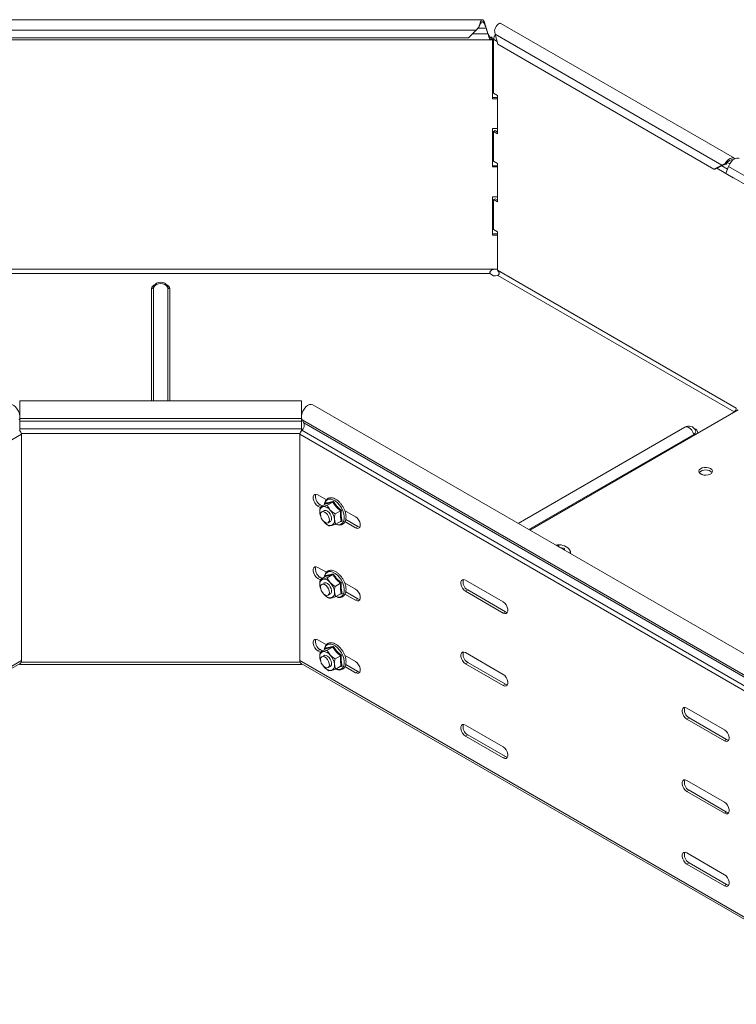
# Model space of a CAD drawing. Header units: millimetres. Extents: x -1726 to 4130, y -1450 to -192.
# Tile 14 of 20: x 2446 to 2790, y -1263 to -792. Entities that reach past the tile are written whole.
import ezdxf

# ---------------------------------------------------------------- set-up
doc = ezdxf.new("R2010")
doc.units = ezdxf.units.MM

msp = doc.modelspace()

# ---------------------------------------------------------------- linework, layer by layer
at = {"color": 7, "linetype": 'Continuous', "lineweight": 15}
for p, q in [((2668, -791.75), (2359.65, -791.75)), ((2661.27, -800.49), (2664.97, -796.81)), ((2664.97, -796.81), (2666.27, -795.36)), ((2665.48, -796.24), (2665.55, -796.19)), ((2665.54, -796.19), (2666.27, -795.56)), ((2666.27, -795.56), (2666.27, -795.36)), ((2669.82, -795.69), (2669.82, -795.81)), ((2669.82, -795.69), (2670.67, -798.37)), ((2669.82, -795.81), (2670.67, -798.49)), ((2673.8, -796.8), (2674.09, -798.64)), ((2788.76, -858.12), (2676.86, -793.52)), ((2355.7, -801.38), (2671.95, -801.38)), ((2661.27, -800.49), (2366.38, -800.49)), ((2670.67, -798.37), (2670.67, -798.49)), ((2672.42, -800.11), (2671.53, -800.11)), ((2672.27, -800.23), (2672.27, -801.17)), ((2672.81, -800.87), (2672.81, -801.45)), ((2672.81, -801.45), (2672.81, -829.58)), ((2673.5, -800.72), (2673.34, -800.81)), ((2673.34, -800.81), (2673.34, -826.9)), ((2673.51, -800.91), (2673.34, -800.81)), ((2673.77, -801.44), (2675.11, -802.22)), ((2674.09, -798.64), (2675.48, -803.52)), ((2674.15, -798.97), (2674.18, -798.93)), ((2778.93, -863.25), (2675.48, -803.52)), ((2672.81, -829), (2675.25, -829)), ((2672.81, -829.58), (2675.25, -829.58)), ((2675.25, -828), (2673.34, -826.9)), ((2675.25, -846.38), (2675.25, -828)), ((2675.25, -843.87), (2672.81, -843.87)), ((2672.81, -843.87), (2672.81, -862.24)), ((2674.05, -844.86), (2673.34, -845.27)), ((2673.34, -845.27), (2673.34, -859.56)), ((2673.34, -845.27), (2675.25, -846.38)), ((2674.05, -844.86), (2675.25, -845.56)), ((2672.81, -861.67), (2675.25, -861.67)), ((2672.81, -862.24), (2675.25, -862.24)), ((2675.25, -860.66), (2673.34, -859.56)), ((2675.25, -879.04), (2675.25, -860.66)), ((2778.93, -863.25), (2782.78, -861.38)), ((2779.55, -863.27), (2783.4, -861.4)), ((2780.27, -862.92), (2788.2, -867.5)), ((2782.78, -861.38), (2784.32, -860.6)), ((2783.4, -861.4), (2782.78, -861.38)), ((2783.4, -861.4), (2784.81, -860.92)), ((2784.81, -860.92), (2784.32, -860.6)), ((2785.97, -862), (2784.74, -865.37)), ((2779.55, -863.27), (2778.93, -863.25)), ((2784.74, -865.37), (3067.58, -1028.65)), ((2675.25, -876.53), (2672.81, -876.53)), ((2672.81, -876.53), (2672.81, -894.9)), ((2674.05, -877.53), (2673.34, -877.93)), ((2673.34, -877.93), (2673.34, -892.22)), ((2673.34, -877.93), (2675.25, -879.04)), ((2674.05, -877.53), (2675.25, -878.22)), ((2672.81, -894.33), (2675.25, -894.33)), ((2672.81, -894.9), (2675.25, -894.9)), ((2675.25, -893.33), (2673.34, -892.22)), ((2675.25, -911.7), (2675.25, -893.33)), ((2674.31, -911.24), (2675.25, -911.24)), ((2581.32, -974.24), (2446.32, -974.24)), ((2581.32, -981.03), (2581.32, -974.24)), ((2869.51, -1139.46), (2586.67, -976.18)), ((2690.76, -1036.27), (2790.54, -978.67)), ((2788.63, -979.6), (2787.46, -980.28)), ((2787.46, -980.28), (2787.46, -980.45)), ((2446.32, -982.7), (2446.32, -982.76)), ((2446.32, -982.76), (2446.32, -983.97)), ((2446.32, -983.97), (2446.32, -987.76)), ((2581.32, -982.76), (2581.32, -982.7)), ((2581.32, -983.97), (2581.32, -982.76)), ((2581.32, -987.76), (2581.32, -983.97)), ((2581.61, -983.43), (2582.51, -984.85)), ((2447.11, -1098.68), (2447.11, -990.33)), ((2580.53, -990.33), (2580.53, -1098.68)), ((2581.32, -988.51), (2581.32, -987.76)), ((2765.02, -986.85), (2685.09, -1032.99)), ((2593.23, -1021.7), (2589.19, -1019.37)), ((2593.02, -1023.52), (2593.02, -1023.23)), ((2596.29, -1022.83), (2593.69, -1024.33)), ((2589.19, -1024.68), (2590.3, -1025.31)), ((2590.25, -1024.07), (2591.19, -1024.61)), ((2592.95, -1023.59), (2590.34, -1025.1)), ((2592.11, -1026.88), (2591.05, -1027.49)), ((2592.4, -1026.76), (2592.11, -1026.88)), ((2592.4, -1023.78), (2592.38, -1023.92)), ((2599.99, -1026.96), (2597.38, -1028.46)), ((2607.23, -1029.78), (2601.99, -1026.75)), ((2590.28, -1028.91), (2590.31, -1029.01)), ((2592.12, -1032.31), (2591.84, -1031.98)), ((2594.05, -1032.68), (2595.11, -1032.07)), ((2600.34, -1031.86), (2597.74, -1033.36)), ((2602.15, -1032.15), (2607.23, -1035.09)), ((2602.51, -1031.14), (2608.29, -1034.47)), ((2704.68, -1043.73), (2704.7, -1044.32)), ((2707.28, -1044.96), (2706.91, -1045.59)), ((2710.28, -1047.53), (2710.28, -1046.98)), ((2593.23, -1056.4), (2589.19, -1054.07)), ((2589.19, -1059.38), (2590.3, -1060.02)), ((2590.25, -1058.77), (2591.19, -1059.31)), ((2592.95, -1058.3), (2590.34, -1059.8)), ((2592.4, -1058.48), (2592.38, -1058.62)), ((2593.02, -1058.23), (2593.02, -1057.93)), ((2596.29, -1057.53), (2593.69, -1059.03)), ((2677.94, -1070.6), (2659.9, -1060.19)), ((2590.28, -1063.61), (2590.31, -1063.71)), ((2592.11, -1061.58), (2591.05, -1062.19)), ((2592.4, -1061.47), (2592.11, -1061.58)), ((2599.99, -1061.66), (2597.38, -1063.16)), ((2607.23, -1064.48), (2601.99, -1061.46)), ((2659.9, -1065.5), (2677.94, -1075.91)), ((2660.97, -1064.89), (2679, -1075.29)), ((2592.12, -1067.01), (2591.84, -1066.68)), ((2594.05, -1067.39), (2595.11, -1066.77)), ((2600.34, -1066.56), (2597.74, -1068.06)), ((2602.15, -1066.86), (2607.23, -1069.79)), ((2602.51, -1065.84), (2608.29, -1069.18)), ((2593.23, -1091.1), (2589.19, -1088.78)), ((2589.19, -1094.08), (2590.3, -1094.72)), ((2590.25, -1093.47), (2591.19, -1094.01)), ((2592.95, -1093), (2590.34, -1094.5)), ((2592.4, -1093.19), (2592.38, -1093.33)), ((2593.02, -1092.93), (2593.02, -1092.64)), ((2596.29, -1092.23), (2593.69, -1093.74)), ((2590.28, -1098.31), (2590.31, -1098.42)), ((2592.11, -1096.28), (2591.05, -1096.89)), ((2592.4, -1096.17), (2592.11, -1096.28)), ((2599.99, -1096.36), (2597.38, -1097.87)), ((2607.23, -1099.19), (2601.99, -1096.16)), ((2677.94, -1105.3), (2659.9, -1094.89)), ((2199.01, -1242.92), (2446.49, -1100.05)), ((2446.32, -1100.15), (2446.32, -1100.55)), ((2446.32, -1100.55), (2581.32, -1100.55)), ((2581.15, -1100.05), (2864, -1263.33)), ((2592.12, -1101.71), (2591.84, -1101.39)), ((2594.05, -1102.09), (2595.11, -1101.48)), ((2600.34, -1101.26), (2597.74, -1102.77)), ((2602.15, -1101.56), (2607.23, -1104.49)), ((2602.51, -1100.54), (2608.29, -1103.88)), ((2659.9, -1100.2), (2677.94, -1110.61)), ((2660.97, -1099.59), (2679, -1110)), ((2765.97, -1121.42), (2784, -1131.83)), ((2784, -1137.14), (2765.97, -1126.73)), ((2785.06, -1136.53), (2767.03, -1126.12)), ((2677.94, -1140.01), (2659.9, -1129.6)), ((2659.9, -1134.9), (2677.94, -1145.31)), ((2660.97, -1134.29), (2679, -1144.7)), ((2765.97, -1156.12), (2784, -1166.53)), ((2784, -1171.84), (2765.97, -1161.43)), ((2785.06, -1171.23), (2767.03, -1160.82)), ((2765.97, -1190.83), (2784, -1201.24)), ((2784, -1206.54), (2765.97, -1196.13)), ((2785.06, -1205.93), (2767.03, -1195.52))]:
    msp.add_line(p, q, dxfattribs=at)
at = {"color": 7, "linetype": 'Continuous', "lineweight": 0}
for p, q in [((2664.97, -796.81), (2362.68, -796.81)), ((2669.82, -795.81), (2665.98, -795.81)), ((2672.81, -801.45), (2354.84, -801.45)), ((2670.67, -798.49), (2663.28, -798.49)), ((2672.27, -800.23), (2671.64, -800.23)), ((2782.78, -861.38), (2674.09, -798.64)), ((2674.19, -798.99), (2674.15, -798.97)), ((2785.51, -863.25), (2782.81, -861.69)), ((2786.5, -860.84), (2785.34, -860.17)), ((2785.97, -862), (3068.81, -1025.28)), ((2673.88, -911.24), (2353.77, -911.24)), ((2671.68, -913.33), (2355.97, -913.33)), ((2789.69, -977.76), (2675.25, -911.7)), ((2788.63, -979.6), (2675.34, -914.2)), ((2510.39, -920.05), (2510.52, -919.51)), ((2517.13, -919.51), (2517.26, -920.05)), ((2509.46, -920.57), (2509.46, -974.24)), ((2510.39, -920.05), (2510.39, -974.24)), ((2517.26, -920.05), (2517.26, -974.24)), ((2518.19, -920.57), (2518.19, -974.24)), ((2788.63, -979.77), (2788.63, -979.6)), ((2581.32, -982.76), (2446.32, -982.76)), ((2581.32, -983.97), (2446.32, -983.97)), ((2581.61, -983.43), (2864.46, -1146.71)), ((2582.51, -984.85), (2865.35, -1148.13)), ((2447.11, -990.33), (2199.63, -1133.2)), ((2581.32, -987.76), (2446.32, -987.76)), ((2580.58, -989.92), (2447.07, -989.92)), ((2580.53, -990.33), (2863.37, -1153.61)), ((2581.45, -988.39), (2864.29, -1151.67)), ((2769.28, -990.36), (2690.26, -1035.98)), ((2590.25, -1024.07), (2589.19, -1024.68)), ((2608.29, -1034.47), (2607.23, -1035.09)), ((2710.21, -1047.49), (2710.28, -1047.03)), ((2590.25, -1058.77), (2589.19, -1059.38)), ((2660.97, -1064.89), (2659.9, -1065.5)), ((2608.29, -1069.18), (2607.23, -1069.79)), ((2679, -1075.29), (2677.94, -1075.91)), ((2590.25, -1093.47), (2589.19, -1094.08)), ((2447.11, -1098.68), (2199.63, -1241.55)), ((2580.53, -1098.68), (2863.37, -1261.96)), ((2580.68, -1099.49), (2446.97, -1099.49)), ((2660.97, -1099.59), (2659.9, -1100.2)), ((2608.29, -1103.88), (2607.23, -1104.49)), ((2679, -1110), (2677.94, -1110.61)), ((2767.03, -1126.12), (2765.97, -1126.73)), ((2660.97, -1134.29), (2659.9, -1134.9)), ((2785.06, -1136.53), (2784, -1137.14)), ((2679, -1144.7), (2677.94, -1145.31)), ((2767.03, -1160.82), (2765.97, -1161.43)), ((2785.06, -1171.23), (2784, -1171.84)), ((2767.03, -1195.52), (2765.97, -1196.13)), ((2785.06, -1205.93), (2784, -1206.54))]:
    msp.add_line(p, q, dxfattribs=at)
at = {"color": 7, "linetype": 'Continuous', "lineweight": 15, "flags": 128}
for points in [[(2784.32, -860.6), (2785.05, -859.59), (2785.9, -858.76), (2786.79, -858.2), (2787.66, -857.93), (2788.44, -857.98), (2789.01, -858.3)], [(2791.02, -858.21), (2790.66, -858.05), (2789.86, -858.02), (2788.97, -858.32), (2788.07, -858.93), (2787.22, -859.79), (2786.5, -860.84), (2785.97, -862)], [(2784.81, -860.92), (2785.53, -859.95), (2786.38, -859.24), (2787.24, -858.87), (2788.01, -858.88), (2788.09, -858.91)], [(2446.03, -983.43), (2446.34, -982.62), (2446.4, -981.61), (2446.2, -980.47), (2445.75, -979.3), (2445.11, -978.2), (2444.31, -977.24), (2443.42, -976.52), (2442.52, -976.08), (2441.67, -975.97), (2440.97, -976.18)], [(2446.32, -974.24), (2446.32, -974.28), (2446.32, -974.63), (2446.32, -975.31), (2446.32, -976.25), (2446.32, -977.39), (2446.32, -978.64), (2446.32, -979.89), (2446.32, -981.03)], [(2586.67, -976.18), (2585.97, -975.97), (2585.13, -976.08), (2584.23, -976.52), (2583.34, -977.24), (2582.54, -978.2), (2581.89, -979.3), (2581.45, -980.47), (2581.25, -981.61), (2581.31, -982.62), (2581.61, -983.43)], [(2446.32, -987.76), (2446.32, -988), (2446.32, -988.26), (2446.32, -988.51)], [(2777.28, -1006.73), (2776.41, -1006.37), (2775.39, -1006.19), (2774.32, -1006.22), (2773.32, -1006.44), (2772.51, -1006.84), (2771.96, -1007.37), (2771.74, -1007.98), (2771.87, -1008.59), (2772.34, -1009.15), (2773.1, -1009.58), (2774.06, -1009.85), (2775.12, -1009.93), (2776.17, -1009.8), (2777.09, -1009.49), (2777.78, -1009.02), (2778.17, -1008.44), (2778.21, -1007.82), (2777.91, -1007.23), (2777.28, -1006.73)], [(2589.19, -1019.37), (2588.41, -1019.08), (2587.72, -1019.14), (2587.2, -1019.55), (2586.93, -1020.26), (2586.93, -1021.18), (2587.2, -1022.2), (2587.72, -1023.2), (2588.41, -1024.06), (2589.19, -1024.68)], [(2590.81, -1030.48), (2590.5, -1029.53), (2590.44, -1028.65), (2590.63, -1027.94), (2591.05, -1027.49), (2591.66, -1027.35), (2592.37, -1027.54), (2593.1, -1028.04), (2593.77, -1028.78), (2594.29, -1029.69), (2594.6, -1030.64), (2594.67, -1031.52), (2594.47, -1032.23), (2594.05, -1032.68), (2593.45, -1032.82), (2592.74, -1032.63), (2592, -1032.13), (2591.33, -1031.39), (2590.81, -1030.48)], [(2595.11, -1032.07), (2595.35, -1031.88), (2595.66, -1031.29), (2595.73, -1030.48), (2595.54, -1029.55), (2595.12, -1028.61), (2594.51, -1027.77), (2593.8, -1027.14), (2593.07, -1026.79), (2592.4, -1026.76)], [(2607.23, -1035.09), (2608.01, -1035.38), (2608.7, -1035.32), (2609.22, -1034.91), (2609.49, -1034.2), (2609.49, -1033.28), (2609.22, -1032.26), (2608.7, -1031.25), (2608.01, -1030.39), (2607.23, -1029.78)], [(2597.8, -1033.32), (2598.3, -1033.49), (2598.36, -1033.5)], [(2608.29, -1034.47), (2609.07, -1034.77), (2609.29, -1034.79)], [(2707.13, -1045.72), (2707.21, -1045.73), (2707.42, -1045.77)], [(2589.19, -1054.07), (2588.41, -1053.78), (2587.72, -1053.84), (2587.2, -1054.25), (2586.93, -1054.96), (2586.93, -1055.88), (2587.2, -1056.9), (2587.72, -1057.91), (2588.41, -1058.77), (2589.19, -1059.38)], [(2659.9, -1060.19), (2659.12, -1059.9), (2658.43, -1059.96), (2657.91, -1060.37), (2657.64, -1061.08), (2657.64, -1062), (2657.91, -1063.02), (2658.43, -1064.02), (2659.12, -1064.88), (2659.9, -1065.5)], [(2590.81, -1065.19), (2590.5, -1064.24), (2590.44, -1063.35), (2590.63, -1062.64), (2591.05, -1062.19), (2591.66, -1062.05), (2592.37, -1062.24), (2593.1, -1062.74), (2593.77, -1063.49), (2594.29, -1064.39), (2594.6, -1065.34), (2594.67, -1066.22), (2594.47, -1066.94), (2594.05, -1067.39), (2593.45, -1067.53), (2592.74, -1067.33), (2592, -1066.84), (2591.33, -1066.09), (2590.81, -1065.19)], [(2595.11, -1066.77), (2595.35, -1066.59), (2595.66, -1066), (2595.73, -1065.19), (2595.54, -1064.25), (2595.12, -1063.31), (2594.51, -1062.48), (2593.8, -1061.84), (2593.07, -1061.49), (2592.4, -1061.47)], [(2607.23, -1069.79), (2608.01, -1070.08), (2608.7, -1070.02), (2609.22, -1069.61), (2609.49, -1068.9), (2609.49, -1067.98), (2609.22, -1066.96), (2608.7, -1065.96), (2608.01, -1065.1), (2607.23, -1064.48)], [(2597.8, -1068.02), (2598.3, -1068.19), (2598.36, -1068.21)], [(2608.29, -1069.18), (2609.07, -1069.47), (2609.29, -1069.49)], [(2677.94, -1075.91), (2678.72, -1076.2), (2679.41, -1076.14), (2679.93, -1075.73), (2680.2, -1075.02), (2680.2, -1074.1), (2679.93, -1073.08), (2679.41, -1072.07), (2678.72, -1071.21), (2677.94, -1070.6)], [(2679, -1075.29), (2679.78, -1075.59), (2680, -1075.61)], [(2589.19, -1088.78), (2588.41, -1088.48), (2587.72, -1088.54), (2587.2, -1088.95), (2586.93, -1089.66), (2586.93, -1090.58), (2587.2, -1091.61), (2587.72, -1092.61), (2588.41, -1093.47), (2589.19, -1094.08)], [(2590.81, -1099.89), (2590.5, -1098.94), (2590.44, -1098.06), (2590.63, -1097.34), (2591.05, -1096.89), (2591.66, -1096.75), (2592.37, -1096.95), (2593.1, -1097.44), (2593.77, -1098.19), (2594.29, -1099.09), (2594.6, -1100.04), (2594.67, -1100.93), (2594.47, -1101.64), (2594.05, -1102.09), (2593.45, -1102.23), (2592.74, -1102.04), (2592, -1101.54), (2591.33, -1100.79), (2590.81, -1099.89)], [(2595.11, -1101.48), (2595.35, -1101.29), (2595.66, -1100.7), (2595.73, -1099.89), (2595.54, -1098.96), (2595.12, -1098.02), (2594.51, -1097.18), (2593.8, -1096.55), (2593.07, -1096.2), (2592.4, -1096.17)], [(2659.9, -1094.89), (2659.12, -1094.6), (2658.43, -1094.66), (2657.91, -1095.07), (2657.64, -1095.78), (2657.64, -1096.7), (2657.91, -1097.73), (2658.43, -1098.73), (2659.12, -1099.59), (2659.9, -1100.2)], [(2581.32, -1100.55), (2581.32, -1100.51), (2581.32, -1100.38), (2581.32, -1100.16), (2581.32, -1100.15)], [(2597.8, -1102.73), (2598.3, -1102.89), (2598.36, -1102.91)], [(2607.23, -1104.49), (2608.01, -1104.79), (2608.7, -1104.72), (2609.22, -1104.31), (2609.49, -1103.61), (2609.49, -1102.68), (2609.22, -1101.66), (2608.7, -1100.66), (2608.01, -1099.8), (2607.23, -1099.19)], [(2608.29, -1103.88), (2609.07, -1104.17), (2609.29, -1104.19)], [(2677.94, -1110.61), (2678.72, -1110.9), (2679.41, -1110.84), (2679.93, -1110.43), (2680.2, -1109.72), (2680.2, -1108.8), (2679.93, -1107.78), (2679.41, -1106.78), (2678.72, -1105.92), (2677.94, -1105.3)], [(2679, -1110), (2679.78, -1110.29), (2680, -1110.31)], [(2765.97, -1126.73), (2765.18, -1126.11), (2764.49, -1125.25), (2763.98, -1124.25), (2763.71, -1123.23), (2763.71, -1122.31), (2763.98, -1121.6), (2764.49, -1121.19), (2765.18, -1121.13), (2765.97, -1121.42)], [(2659.9, -1129.6), (2659.12, -1129.3), (2658.43, -1129.36), (2657.91, -1129.77), (2657.64, -1130.48), (2657.64, -1131.4), (2657.91, -1132.43), (2658.43, -1133.43), (2659.12, -1134.29), (2659.9, -1134.9)], [(2784, -1131.83), (2784.79, -1132.44), (2785.48, -1133.3), (2785.99, -1134.31), (2786.27, -1135.33), (2786.27, -1136.25), (2785.99, -1136.96), (2785.48, -1137.37), (2784.79, -1137.43), (2784, -1137.14)], [(2786.07, -1136.84), (2785.85, -1136.82), (2785.06, -1136.53)], [(2677.94, -1145.31), (2678.72, -1145.61), (2679.41, -1145.55), (2679.93, -1145.14), (2680.2, -1144.43), (2680.2, -1143.51), (2679.93, -1142.48), (2679.41, -1141.48), (2678.72, -1140.62), (2677.94, -1140.01)], [(2679, -1144.7), (2679.78, -1144.99), (2680, -1145.01)], [(2765.97, -1161.43), (2765.18, -1160.82), (2764.49, -1159.96), (2763.98, -1158.96), (2763.71, -1157.93), (2763.71, -1157.01), (2763.98, -1156.3), (2764.49, -1155.89), (2765.18, -1155.83), (2765.97, -1156.12)], [(2784, -1166.53), (2784.79, -1167.15), (2785.48, -1168.01), (2785.99, -1169.01), (2786.27, -1170.03), (2786.27, -1170.95), (2785.99, -1171.66), (2785.48, -1172.07), (2784.79, -1172.13), (2784, -1171.84)], [(2786.07, -1171.54), (2785.85, -1171.52), (2785.06, -1171.23)], [(2765.97, -1196.13), (2765.18, -1195.52), (2764.49, -1194.66), (2763.98, -1193.66), (2763.71, -1192.64), (2763.71, -1191.71), (2763.98, -1191), (2764.49, -1190.6), (2765.18, -1190.53), (2765.97, -1190.83)], [(2784, -1201.24), (2784.79, -1201.85), (2785.48, -1202.71), (2785.99, -1203.71), (2786.27, -1204.74), (2786.27, -1205.66), (2785.99, -1206.37), (2785.48, -1206.78), (2784.79, -1206.84), (2784, -1206.54)], [(2786.07, -1206.24), (2785.85, -1206.23), (2785.06, -1205.93)]]:
    msp.add_lwpolyline(points, dxfattribs=at)
at = {"color": 7, "linetype": 'Continuous', "lineweight": 0, "flags": 128}
for points in [[(2765.02, -986.85), (2765.38, -986.71), (2766.08, -986.72), (2766.85, -987.03), (2767.63, -987.61), (2768.33, -988.41), (2768.9, -989.36), (2769.28, -990.36)], [(2770.16, -988.42), (2770.17, -988.45), (2770.28, -989.13), (2769.97, -989.8), (2769.28, -990.36)], [(2598.36, -1033.5), (2599.33, -1033.61), (2600.24, -1033.4), (2600.97, -1032.88), (2601.5, -1032.06), (2601.78, -1030.99), (2601.82, -1029.74), (2601.6, -1028.36), (2601.13, -1026.93), (2600.45, -1025.54), (2599.58, -1024.25), (2598.58, -1023.13), (2597.5, -1022.24), (2596.39, -1021.64), (2595.33, -1021.36), (2594.35, -1021.4), (2594.35, -1021.4)], [(2598.36, -1068.21), (2599.33, -1068.31), (2600.24, -1068.11), (2600.97, -1067.58), (2601.5, -1066.76), (2601.78, -1065.7), (2601.82, -1064.44), (2601.6, -1063.06), (2601.13, -1061.64), (2600.45, -1060.24), (2599.58, -1058.95), (2598.58, -1057.83), (2597.5, -1056.95), (2596.39, -1056.35), (2595.33, -1056.06), (2594.35, -1056.1), (2594.35, -1056.1)], [(2598.36, -1102.91), (2599.33, -1103.02), (2600.24, -1102.81), (2600.97, -1102.28), (2601.5, -1101.46), (2601.78, -1100.4), (2601.82, -1099.14), (2601.6, -1097.77), (2601.13, -1096.34), (2600.45, -1094.94), (2599.58, -1093.65), (2598.58, -1092.53), (2597.5, -1091.65), (2596.39, -1091.05), (2595.33, -1090.76), (2594.35, -1090.8), (2594.35, -1090.8)]]:
    msp.add_lwpolyline(points, dxfattribs=at)
at = {"color": 7, "linetype": 'Continuous', "lineweight": 15}
for centre, radius, start, end in [((2788.77, -866.51), 1.15, 214.2359, 265.7703), ((2674.11, -911.26), 3.19, 220.4074, 292.6965), ((2674.09, -914.29), 3.06, 85.9443, 94.0568), ((2673.77, -911.7), 1.48, 357.1686, 359.98), ((2513.82, -921.13), 3.68, 26.0616, 153.9384), ((2787.38, -977.66), 2.31, 302.6055, 357.3945), ((2579.44, -985.85), 3.23, 308.396, 18.0943), ((2444.3, -990.47), 2.82, 2.9308, 47.6243), ((2583.35, -990.47), 2.82, 132.3753, 177.0703), ((2766.85, -990.04), 3.68, 26.0616, 119.9973), ((2774.99, -1011.51), 4.18, 42.7185, 137.2814), ((2592.3, -1020.29), 4.29, 163.3002, 241.5395), ((2592.45, -1027.22), 2.42, 110.7324, 193.5449), ((2596.98, -1027.2), 6.91, 184.887, 201.6837), ((2591.83, -1028.98), 4.03, 35.5028, 93.4403), ((2589.22, -1031.99), 7.96, 6.048, 42.249), ((2595.4, -1029.97), 4.03, 215.503, 273.4402), ((2594.78, -1031.72), 2.42, 290.7336, 13.5436), ((2704.52, -1050.39), 7.18, 45.428, 101.8086), ((2704.54, -1053.67), 9.94, 89.2087, 94.6397), ((2697.76, -1045.86), 7.24, 11.5535, 17.112), ((2704.52, -1045.99), 1.62, 51.1609, 78.234), ((2704.93, -1056.2), 11.48, 78.1836, 86.978), ((2701.52, -1046.37), 5.93, 5.7855, 13.7839), ((2592.3, -1054.99), 4.29, 163.3001, 241.5395), ((2592.45, -1061.93), 2.42, 110.7323, 193.5449), ((2591.83, -1063.68), 4.03, 35.503, 93.4402), ((2663.01, -1061.11), 4.29, 163.3019, 241.5378), ((2596.98, -1061.91), 6.91, 184.8869, 201.6837), ((2589.22, -1066.7), 7.96, 6.0482, 42.2489), ((2595.4, -1064.67), 4.03, 215.5027, 273.4405), ((2594.78, -1066.43), 2.42, 290.7336, 13.5437), ((2592.3, -1089.7), 4.29, 163.3001, 241.5395), ((2445.66, -1098.85), 1.46, 304.5596, 6.7515), ((2582.06, -1098.81), 1.54, 174.9454, 233.7417), ((2592.45, -1096.63), 2.42, 110.7323, 193.5449), ((2596.98, -1096.61), 6.91, 184.8869, 201.6838), ((2591.83, -1098.39), 4.03, 35.5028, 93.4404), ((2589.22, -1101.4), 7.96, 6.0481, 42.249), ((2663.01, -1095.81), 4.29, 163.3018, 241.5378), ((2595.4, -1099.37), 4.03, 215.5028, 273.4404), ((2594.78, -1101.13), 2.42, 290.7336, 13.5436), ((2769.08, -1122.34), 4.29, 163.3002, 241.5395), ((2663.01, -1130.52), 4.29, 163.3018, 241.5378), ((2769.08, -1157.04), 4.29, 163.3001, 241.5395), ((2769.08, -1191.75), 4.29, 163.3001, 241.5395)]:
    msp.add_arc(centre, radius, start, end, dxfattribs=at)
at = {"color": 7, "linetype": 'Continuous', "lineweight": 0}
for centre, radius, start, end in [((2512, -921.02), 2.59, 108.489, 170.0998), ((2513.82, -922.06), 3.98, 30.338, 149.662), ((2515.64, -921.02), 2.59, 9.9004, 71.5109), ((2509.5, -919.56), 1.01, 267.4613, 331.1198), ((2518.14, -919.56), 1.01, 208.8814, 272.5375), ((2768.98, -989.62), 2.21, 354.2238, 76.4991), ((2770.89, -989.9), 1.67, 195.957, 213.2484), ((2595.17, -1024.06), 2.78, 107.0272, 174.2477), ((2707.93, -1046.62), 2.11, 340.3155, 39.4731), ((2595.17, -1058.76), 2.78, 107.0274, 174.2475), ((2595.17, -1093.47), 2.78, 107.0272, 174.2476)]:
    msp.add_arc(centre, radius, start, end, dxfattribs=at)
at = {"color": 7, "linetype": 'Continuous', "lineweight": 15}
for points, knots in [([(2666.27, -795.36), (2666.42, -794.85), (2666.71, -793.84), (2667.16, -792.64), (2667.6, -791.88), (2668.05, -791.66), (2668.49, -792), (2668.93, -792.86), (2669.38, -794.14), (2669.67, -795.17), (2669.82, -795.69)], [0, 0, 0, 0, 0.125, 0.25, 0.375, 0.5, 0.625, 0.749999, 0.875, 1, 1, 1, 1]), ([(2666.27, -795.56), (2666.42, -795.16), (2666.71, -794.37), (2667.16, -793.45), (2667.6, -792.85), (2668.05, -792.68), (2668.49, -792.94), (2668.93, -793.62), (2669.38, -794.61), (2669.67, -795.41), (2669.82, -795.81)], [0, 0, 0, 0, 0.124999, 0.249999, 0.375, 0.499999, 0.625, 0.75, 0.874999, 1, 1, 1, 1]), ([(2676.82, -793.58), (2676.77, -793.53), (2676.58, -793.35), (2675.99, -793.55), (2675.19, -794.2), (2674.38, -795.31), (2673.99, -796.31), (2673.8, -796.8)], [0, 0, 0, 0, 0.086084, 0.314562, 0.543042, 0.771521, 1, 1, 1, 1]), ([(2670.67, -798.37), (2670.74, -798.54), (2670.87, -798.88), (2671.07, -799.34), (2671.27, -799.75), (2671.47, -800.07), (2671.67, -800.28), (2671.87, -800.39), (2672.07, -800.38), (2672.2, -800.28), (2672.27, -800.23)], [0, 0, 0, 0, 0.125001, 0.25, 0.374999, 0.500001, 0.625, 0.750001, 0.875001, 1, 1, 1, 1]), ([(2670.67, -798.49), (2670.74, -798.74), (2670.87, -799.23), (2671.07, -799.89), (2671.27, -800.47), (2671.47, -800.93), (2671.67, -801.24), (2671.87, -801.39), (2672.07, -801.38), (2672.2, -801.24), (2672.27, -801.17)], [0, 0, 0, 0, 0.125, 0.249998, 0.374999, 0.5, 0.625, 0.749999, 0.875, 1, 1, 1, 1]), ([(2672.27, -800.23), (2672.31, -800.18), (2672.4, -800.07), (2672.54, -800.16), (2672.67, -800.42), (2672.76, -800.72), (2672.81, -800.87)], [0, 0, 0, 0, 0.25, 0.5, 0.750002, 1, 1, 1, 1]), ([(2672.27, -801.17), (2672.31, -801.14), (2672.4, -801.1), (2672.54, -801.14), (2672.67, -801.25), (2672.76, -801.39), (2672.81, -801.45)], [0, 0, 0, 0, 0.250001, 0.500006, 0.750008, 1, 1, 1, 1]), ([(2673.78, -801.43), (2673.73, -801.4), (2673.6, -801.33), (2673.5, -801.05), (2673.48, -800.64), (2673.58, -800.14), (2673.79, -799.57), (2674.03, -799.17), (2674.15, -798.97)], [0, 0, 0, 0, 0.114581, 0.291665, 0.468749, 0.645835, 0.822916, 1, 1, 1, 1]), ([(2673.88, -911.24), (2673.48, -911.29), (2672.93, -911.36), (2672.31, -911.71), (2671.97, -912.03), (2671.74, -912.38), (2671.61, -912.74), (2671.59, -913.08), (2671.65, -913.24), (2671.68, -913.33)], [0, 0, 0, 0, 0.316776, 0.449577, 0.579655, 0.687065, 0.788345, 0.890405, 1, 1, 1, 1]), ([(2671.94, -912.1), (2671.87, -912.27), (2671.72, -912.61), (2671.66, -912.96), (2671.63, -913.15)], [0, 0, 0, 0, 0.466972, 1, 1, 1, 1]), ([(2675.34, -914.2), (2675.44, -914.15), (2675.64, -914.05), (2675.87, -913.8), (2676, -913.5), (2676.05, -913.18), (2675.99, -912.84), (2675.76, -912.32), (2675.46, -912), (2675.25, -911.77)], [0, 0, 0, 0, 0.123064, 0.235217, 0.340247, 0.442736, 0.551453, 0.679043, 1, 1, 1, 1]), ([(2594.68, -1020.8), (2594.51, -1020.85), (2594.03, -1020.99), (2593.35, -1021.45), (2592.78, -1022.23), (2592.46, -1022.93), (2592.4, -1023.4), (2592.39, -1023.49)], [0, 0, 0, 0, 0.151728, 0.412215, 0.670424, 0.932493, 1, 1, 1, 1]), ([(2592.95, -1023.59), (2592.97, -1023.57), (2593.02, -1023.53), (2593.06, -1023.44), (2593.06, -1023.34), (2593.04, -1023.27), (2593.02, -1023.23), (2593.02, -1023.23)], [0, 0, 0, 0, 0.236173, 0.471401, 0.732427, 0.992079, 1, 1, 1, 1]), ([(2598.75, -1033.68), (2598.82, -1033.7), (2599.26, -1033.84), (2600.02, -1033.79), (2600.96, -1033.5), (2601.72, -1032.89), (2602.25, -1032.07), (2602.58, -1031.06), (2602.68, -1029.87), (2602.55, -1028.56), (2602.2, -1027.18), (2601.63, -1025.81), (2600.89, -1024.5), (2599.99, -1023.31), (2598.99, -1022.29), (2597.9, -1021.48), (2596.79, -1020.94), (2595.69, -1020.67), (2595.01, -1020.76), (2594.68, -1020.8)], [0, 0, 0, 0, 0.0121608, 0.075189, 0.136165, 0.1948932, 0.2530836, 0.3125982, 0.3740752, 0.4366079, 0.4992415, 0.5617381, 0.6241569, 0.686623, 0.749238, 0.8121465, 0.8754644, 0.9390242, 1, 1, 1, 1]), ([(2596.29, -1022.83), (2596.32, -1022.81), (2596.38, -1022.77), (2596.45, -1022.67), (2596.51, -1022.55), (2596.53, -1022.47), (2596.54, -1022.42), (2596.54, -1022.42)], [0, 0, 0, 0, 0.236173, 0.471421, 0.73245, 0.992083, 1, 1, 1, 1]), ([(2590.09, -1027.79), (2590.1, -1027.09), (2590.11, -1026.21), (2590.3, -1025.28), (2590.34, -1025.1)], [0, 0, 0, 0, 0.801464, 1, 1, 1, 1]), ([(2590.36, -1028.88), (2590.26, -1028.62), (2590.13, -1028.29), (2590.1, -1027.88), (2590.09, -1027.79)], [0, 0, 0, 0, 0.787024, 1, 1, 1, 1]), ([(2591.59, -1024.96), (2591.51, -1024.98), (2590.97, -1025.09), (2590.59, -1025.12), (2590.35, -1025.1), (2590.34, -1025.1)], [0, 0, 0, 0, 0.14849, 0.965571, 1, 1, 1, 1]), ([(2593.69, -1024.33), (2593.48, -1024.4), (2592.7, -1024.66), (2592.06, -1024.83), (2591.59, -1024.96)], [0, 0, 0, 0, 0.263254, 1, 1, 1, 1]), ([(2593.69, -1024.33), (2594.04, -1025.05), (2594.42, -1025.86), (2595.05, -1026.57), (2595.11, -1026.64)], [0, 0, 0, 0, 0.896035, 1, 1, 1, 1]), ([(2595.11, -1026.64), (2595.68, -1027.17), (2596.38, -1027.84), (2597.22, -1028.36), (2597.38, -1028.46)], [0, 0, 0, 0, 0.8014705, 1, 1, 1, 1]), ([(2599.99, -1026.96), (2600.02, -1026.94), (2600.08, -1026.91), (2600.2, -1026.85), (2600.31, -1026.81), (2600.39, -1026.78), (2600.42, -1026.77), (2600.42, -1026.77)], [0, 0, 0, 0, 0.236183, 0.471421, 0.732466, 0.992095, 1, 1, 1, 1]), ([(2594.39, -1034.13), (2593.65, -1033.63), (2592.82, -1033.08), (2592.18, -1032.38), (2592.12, -1032.31)], [0, 0, 0, 0, 0.896045, 1, 1, 1, 1]), ([(2597.38, -1028.46), (2597.24, -1029.3), (2597.08, -1030.23), (2597.13, -1031.07), (2597.14, -1031.16)], [0, 0, 0, 0, 0.8960346, 1, 1, 1, 1]), ([(2597.14, -1031.16), (2597.24, -1031.8), (2597.37, -1032.59), (2597.68, -1033.23), (2597.74, -1033.36)], [0, 0, 0, 0, 0.801464, 1, 1, 1, 1]), ([(2600.79, -1031.91), (2600.62, -1031.96), (2600.26, -1032.06), (2599.95, -1032.14), (2599.79, -1032.18)], [0, 0, 0, 0, 0.468652, 1, 1, 1, 1]), ([(2600.79, -1031.91), (2600.79, -1031.91), (2600.75, -1031.89), (2600.67, -1031.85), (2600.55, -1031.82), (2600.43, -1031.82), (2600.37, -1031.84), (2600.34, -1031.86)], [0, 0, 0, 0, 0.007871, 0.267531, 0.528566, 0.76383, 1, 1, 1, 1]), ([(2595.64, -1033.99), (2595.56, -1034.01), (2595.02, -1034.13), (2594.64, -1034.15), (2594.4, -1034.13), (2594.39, -1034.13)], [0, 0, 0, 0, 0.148491, 0.965572, 1, 1, 1, 1]), ([(2597.74, -1033.36), (2597.53, -1033.43), (2596.75, -1033.69), (2596.11, -1033.86), (2595.64, -1033.99)], [0, 0, 0, 0, 0.263253, 1, 1, 1, 1]), ([(2710.24, -1047.04), (2710.26, -1046.97), (2710.31, -1046.61), (2710.13, -1046.03), (2709.82, -1045.59), (2709.69, -1045.4)], [0, 0, 0, 0, 0.123053, 0.620544, 1, 1, 1, 1]), ([(2594.68, -1055.51), (2594.51, -1055.56), (2594.03, -1055.7), (2593.35, -1056.16), (2592.78, -1056.93), (2592.46, -1057.63), (2592.4, -1058.1), (2592.39, -1058.2)], [0, 0, 0, 0, 0.1517273, 0.4122156, 0.6704253, 0.9324924, 1, 1, 1, 1]), ([(2598.75, -1068.38), (2598.82, -1068.41), (2599.26, -1068.54), (2600.02, -1068.49), (2600.96, -1068.2), (2601.72, -1067.6), (2602.25, -1066.78), (2602.58, -1065.76), (2602.68, -1064.58), (2602.55, -1063.26), (2602.2, -1061.89), (2601.63, -1060.51), (2600.89, -1059.2), (2599.99, -1058.01), (2598.99, -1056.99), (2597.9, -1056.19), (2596.79, -1055.64), (2595.69, -1055.38), (2595.01, -1055.46), (2594.68, -1055.51)], [0, 0, 0, 0, 0.012161, 0.075189, 0.136165, 0.194893, 0.253084, 0.312598, 0.374075, 0.436608, 0.499241, 0.561738, 0.624157, 0.686623, 0.749238, 0.812147, 0.875464, 0.939024, 1, 1, 1, 1]), ([(2590.09, -1062.49), (2590.1, -1061.79), (2590.11, -1060.91), (2590.3, -1059.98), (2590.34, -1059.8)], [0, 0, 0, 0, 0.801464, 1, 1, 1, 1]), ([(2591.59, -1059.66), (2591.51, -1059.68), (2590.97, -1059.8), (2590.59, -1059.82), (2590.35, -1059.8), (2590.34, -1059.8)], [0, 0, 0, 0, 0.1484891, 0.9655708, 1, 1, 1, 1]), ([(2593.69, -1059.03), (2593.48, -1059.1), (2592.7, -1059.37), (2592.06, -1059.54), (2591.59, -1059.66)], [0, 0, 0, 0, 0.263253, 1, 1, 1, 1]), ([(2592.95, -1058.3), (2592.97, -1058.28), (2593.02, -1058.24), (2593.06, -1058.15), (2593.06, -1058.04), (2593.04, -1057.97), (2593.02, -1057.93), (2593.02, -1057.93)], [0, 0, 0, 0, 0.236173, 0.471404, 0.732432, 0.992084, 1, 1, 1, 1]), ([(2593.69, -1059.03), (2594.04, -1059.75), (2594.42, -1060.56), (2595.05, -1061.27), (2595.11, -1061.34)], [0, 0, 0, 0, 0.896036, 1, 1, 1, 1]), ([(2596.29, -1057.53), (2596.32, -1057.51), (2596.38, -1057.47), (2596.45, -1057.37), (2596.51, -1057.25), (2596.53, -1057.17), (2596.54, -1057.13), (2596.54, -1057.13)], [0, 0, 0, 0, 0.236173, 0.471422, 0.732451, 0.992097, 1, 1, 1, 1]), ([(2590.36, -1063.59), (2590.26, -1063.32), (2590.13, -1062.99), (2590.1, -1062.58), (2590.09, -1062.49)], [0, 0, 0, 0, 0.787022, 1, 1, 1, 1]), ([(2595.11, -1061.34), (2595.68, -1061.88), (2596.38, -1062.54), (2597.22, -1063.06), (2597.38, -1063.16)], [0, 0, 0, 0, 0.801471, 1, 1, 1, 1]), ([(2597.38, -1063.16), (2597.24, -1064), (2597.08, -1064.93), (2597.13, -1065.77), (2597.14, -1065.86)], [0, 0, 0, 0, 0.896037, 1, 1, 1, 1]), ([(2599.99, -1061.66), (2600.02, -1061.64), (2600.08, -1061.61), (2600.2, -1061.56), (2600.31, -1061.51), (2600.39, -1061.48), (2600.42, -1061.47), (2600.42, -1061.47)], [0, 0, 0, 0, 0.236183, 0.471421, 0.732466, 0.992087, 1, 1, 1, 1]), ([(2594.39, -1068.83), (2593.65, -1068.34), (2592.82, -1067.78), (2592.18, -1067.08), (2592.12, -1067.01)], [0, 0, 0, 0, 0.896044, 1, 1, 1, 1]), ([(2595.64, -1068.69), (2595.56, -1068.71), (2595.02, -1068.83), (2594.64, -1068.85), (2594.4, -1068.83), (2594.39, -1068.83)], [0, 0, 0, 0, 0.14849, 0.965571, 1, 1, 1, 1]), ([(2597.74, -1068.06), (2597.53, -1068.13), (2596.75, -1068.4), (2596.11, -1068.57), (2595.64, -1068.69)], [0, 0, 0, 0, 0.263254, 1, 1, 1, 1]), ([(2597.14, -1065.86), (2597.24, -1066.5), (2597.37, -1067.3), (2597.68, -1067.94), (2597.74, -1068.06)], [0, 0, 0, 0, 0.801463, 1, 1, 1, 1]), ([(2600.79, -1066.62), (2600.62, -1066.66), (2600.26, -1066.77), (2599.95, -1066.84), (2599.79, -1066.88)], [0, 0, 0, 0, 0.468652, 1, 1, 1, 1]), ([(2600.79, -1066.62), (2600.79, -1066.62), (2600.75, -1066.59), (2600.67, -1066.55), (2600.55, -1066.52), (2600.43, -1066.52), (2600.37, -1066.55), (2600.34, -1066.56)], [0, 0, 0, 0, 0.007871, 0.267529, 0.528565, 0.763829, 1, 1, 1, 1]), ([(2593.69, -1093.74), (2593.48, -1093.8), (2592.7, -1094.07), (2592.06, -1094.24), (2591.59, -1094.36)], [0, 0, 0, 0, 0.263254, 1, 1, 1, 1]), ([(2594.68, -1090.21), (2594.51, -1090.26), (2594.03, -1090.4), (2593.35, -1090.86), (2592.78, -1091.64), (2592.46, -1092.33), (2592.4, -1092.8), (2592.39, -1092.9)], [0, 0, 0, 0, 0.151727, 0.412215, 0.670425, 0.932492, 1, 1, 1, 1]), ([(2592.95, -1093), (2592.97, -1092.98), (2593.02, -1092.94), (2593.06, -1092.85), (2593.06, -1092.75), (2593.04, -1092.67), (2593.02, -1092.64), (2593.02, -1092.64)], [0, 0, 0, 0, 0.236173, 0.471402, 0.73243, 0.99208, 1, 1, 1, 1]), ([(2593.69, -1093.74), (2594.04, -1094.46), (2594.42, -1095.26), (2595.05, -1095.97), (2595.11, -1096.05)], [0, 0, 0, 0, 0.896035, 1, 1, 1, 1]), ([(2598.75, -1103.09), (2598.82, -1103.11), (2599.26, -1103.25), (2600.02, -1103.19), (2600.96, -1102.9), (2601.72, -1102.3), (2602.25, -1101.48), (2602.58, -1100.46), (2602.68, -1099.28), (2602.55, -1097.97), (2602.2, -1096.59), (2601.63, -1095.21), (2600.89, -1093.9), (2599.99, -1092.71), (2598.99, -1091.69), (2597.9, -1090.89), (2596.79, -1090.35), (2595.69, -1090.08), (2595.01, -1090.17), (2594.68, -1090.21)], [0, 0, 0, 0, 0.012161, 0.075189, 0.136165, 0.194893, 0.253084, 0.312598, 0.374075, 0.436608, 0.499241, 0.561738, 0.624157, 0.686623, 0.749238, 0.812147, 0.875464, 0.939024, 1, 1, 1, 1]), ([(2596.29, -1092.23), (2596.32, -1092.21), (2596.38, -1092.17), (2596.45, -1092.07), (2596.51, -1091.96), (2596.53, -1091.87), (2596.54, -1091.83), (2596.54, -1091.83)], [0, 0, 0, 0, 0.236172, 0.471422, 0.732454, 0.99209, 1, 1, 1, 1]), ([(2590.09, -1097.2), (2590.1, -1096.49), (2590.11, -1095.61), (2590.3, -1094.69), (2590.34, -1094.5)], [0, 0, 0, 0, 0.8014632, 1, 1, 1, 1]), ([(2590.36, -1098.29), (2590.26, -1098.03), (2590.13, -1097.69), (2590.1, -1097.28), (2590.09, -1097.2)], [0, 0, 0, 0, 0.787023, 1, 1, 1, 1]), ([(2591.59, -1094.36), (2591.51, -1094.38), (2590.97, -1094.5), (2590.59, -1094.52), (2590.35, -1094.5), (2590.34, -1094.5)], [0, 0, 0, 0, 0.14849, 0.965572, 1, 1, 1, 1]), ([(2595.11, -1096.05), (2595.68, -1096.58), (2596.38, -1097.25), (2597.22, -1097.76), (2597.38, -1097.87)], [0, 0, 0, 0, 0.801471, 1, 1, 1, 1]), ([(2597.38, -1097.87), (2597.24, -1098.7), (2597.08, -1099.63), (2597.13, -1100.47), (2597.14, -1100.56)], [0, 0, 0, 0, 0.8960359, 1, 1, 1, 1]), ([(2599.99, -1096.36), (2600.02, -1096.35), (2600.08, -1096.31), (2600.2, -1096.26), (2600.31, -1096.21), (2600.39, -1096.18), (2600.42, -1096.17), (2600.42, -1096.17)], [0, 0, 0, 0, 0.236183, 0.47142, 0.732464, 0.992091, 1, 1, 1, 1]), ([(2594.39, -1103.53), (2593.65, -1103.04), (2592.82, -1102.49), (2592.18, -1101.79), (2592.12, -1101.71)], [0, 0, 0, 0, 0.8960442, 1, 1, 1, 1]), ([(2595.64, -1103.4), (2595.56, -1103.41), (2595.02, -1103.53), (2594.64, -1103.55), (2594.4, -1103.53), (2594.39, -1103.53)], [0, 0, 0, 0, 0.14849, 0.965571, 1, 1, 1, 1]), ([(2597.74, -1102.77), (2597.53, -1102.84), (2596.75, -1103.1), (2596.11, -1103.27), (2595.64, -1103.4)], [0, 0, 0, 0, 0.2632535, 1, 1, 1, 1]), ([(2597.14, -1100.56), (2597.24, -1101.2), (2597.37, -1102), (2597.68, -1102.64), (2597.74, -1102.77)], [0, 0, 0, 0, 0.801464, 1, 1, 1, 1]), ([(2600.79, -1101.32), (2600.62, -1101.37), (2600.26, -1101.47), (2599.95, -1101.54), (2599.79, -1101.58)], [0, 0, 0, 0, 0.468653, 1, 1, 1, 1]), ([(2600.79, -1101.32), (2600.79, -1101.32), (2600.75, -1101.29), (2600.67, -1101.25), (2600.55, -1101.22), (2600.43, -1101.22), (2600.37, -1101.25), (2600.34, -1101.26)], [0, 0, 0, 0, 0.007871, 0.267529, 0.528566, 0.763829, 1, 1, 1, 1])]:
    msp.add_open_spline(points, degree=3, knots=knots, dxfattribs=at)
at = {"color": 7, "linetype": 'Continuous', "lineweight": 0}
for points, knots in [([(2596.29, -1022.83), (2595.65, -1023), (2594.35, -1023.37), (2593.42, -1023.52), (2592.95, -1023.59)], [0, 0, 0, 0, 0.49215, 1, 1, 1, 1]), ([(2593.02, -1023.23), (2593.13, -1023.22), (2593.68, -1023.15), (2594.76, -1022.95), (2595.98, -1022.59), (2596.54, -1022.42)], [0, 0, 0, 0, 0.118084, 0.59226, 1, 1, 1, 1]), ([(2599.99, -1026.96), (2599.29, -1026.33), (2597.87, -1025.06), (2596.82, -1023.58), (2596.29, -1022.83)], [0, 0, 0, 0, 0.4921459, 1, 1, 1, 1]), ([(2596.54, -1022.42), (2596.66, -1022.61), (2597.27, -1023.55), (2598.47, -1025.08), (2599.81, -1026.23), (2600.42, -1026.77)], [0, 0, 0, 0, 0.1180855, 0.5922623, 1, 1, 1, 1]), ([(2600.34, -1031.86), (2600.19, -1031.11), (2599.89, -1029.58), (2599.95, -1027.84), (2599.99, -1026.96)], [0, 0, 0, 0, 0.492148, 1, 1, 1, 1]), ([(2600.42, -1026.77), (2600.41, -1026.98), (2600.33, -1028.07), (2600.34, -1029.86), (2600.65, -1031.27), (2600.79, -1031.91)], [0, 0, 0, 0, 0.118083, 0.592258, 1, 1, 1, 1]), ([(2596.29, -1057.53), (2595.65, -1057.71), (2594.35, -1058.07), (2593.42, -1058.22), (2592.95, -1058.3)], [0, 0, 0, 0, 0.49215, 1, 1, 1, 1]), ([(2593.02, -1057.93), (2593.13, -1057.92), (2593.68, -1057.86), (2594.76, -1057.65), (2595.98, -1057.29), (2596.54, -1057.13)], [0, 0, 0, 0, 0.118084, 0.59226, 1, 1, 1, 1]), ([(2599.99, -1061.66), (2599.29, -1061.04), (2597.87, -1059.77), (2596.82, -1058.28), (2596.29, -1057.53)], [0, 0, 0, 0, 0.492146, 1, 1, 1, 1]), ([(2596.54, -1057.13), (2596.66, -1057.31), (2597.27, -1058.25), (2598.47, -1059.78), (2599.81, -1060.94), (2600.42, -1061.47)], [0, 0, 0, 0, 0.118085, 0.592262, 1, 1, 1, 1]), ([(2600.34, -1066.56), (2600.19, -1065.81), (2599.89, -1064.29), (2599.95, -1062.54), (2599.99, -1061.66)], [0, 0, 0, 0, 0.492148, 1, 1, 1, 1]), ([(2600.42, -1061.47), (2600.41, -1061.68), (2600.33, -1062.77), (2600.34, -1064.57), (2600.65, -1065.97), (2600.79, -1066.62)], [0, 0, 0, 0, 0.118083, 0.592259, 1, 1, 1, 1]), ([(2596.29, -1092.23), (2595.65, -1092.41), (2594.35, -1092.77), (2593.42, -1092.92), (2592.95, -1093)], [0, 0, 0, 0, 0.49215, 1, 1, 1, 1]), ([(2593.02, -1092.64), (2593.13, -1092.62), (2593.68, -1092.56), (2594.76, -1092.36), (2595.98, -1092), (2596.54, -1091.83)], [0, 0, 0, 0, 0.118084, 0.59226, 1, 1, 1, 1]), ([(2599.99, -1096.36), (2599.29, -1095.74), (2597.87, -1094.47), (2596.82, -1092.99), (2596.29, -1092.23)], [0, 0, 0, 0, 0.4921456, 1, 1, 1, 1]), ([(2596.54, -1091.83), (2596.66, -1092.02), (2597.27, -1092.96), (2598.47, -1094.49), (2599.81, -1095.64), (2600.42, -1096.17)], [0, 0, 0, 0, 0.118085, 0.592262, 1, 1, 1, 1]), ([(2600.34, -1101.26), (2600.19, -1100.51), (2599.89, -1098.99), (2599.95, -1097.25), (2599.99, -1096.36)], [0, 0, 0, 0, 0.492148, 1, 1, 1, 1]), ([(2600.42, -1096.17), (2600.41, -1096.39), (2600.33, -1097.47), (2600.34, -1099.27), (2600.65, -1100.67), (2600.79, -1101.32)], [0, 0, 0, 0, 0.1180837, 0.5922587, 1, 1, 1, 1])]:
    msp.add_open_spline(points, degree=3, knots=knots, dxfattribs=at)

doc.saveas('drawing.dxf')
